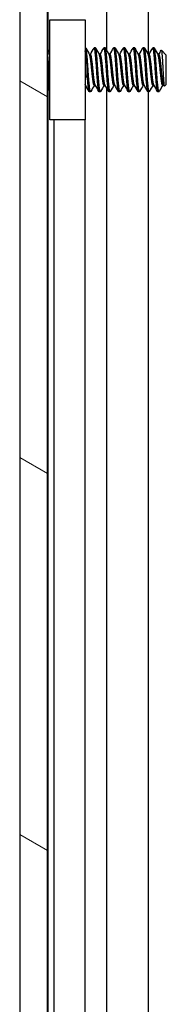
# Model space of a CAD drawing. Header units: millimetres. Extents: x 56 to 1798, y 64 to 1375.
# Tile 50 of 71: x 965 to 974, y 850 to 913. Entities that reach past the tile are written whole.
import ezdxf

# ---------------------------------------------------------------- set-up
doc = ezdxf.new("R2010")
doc.units = ezdxf.units.MM
doc.header["$LTSCALE"] = 6.666667
doc.layers.add('Hatch (ANSI)', color=7, linetype='Continuous', lineweight=18)
doc.layers.add('Visible (ANSI)', color=7, linetype='Continuous', lineweight=25)

msp = doc.modelspace()

# ---------------------------------------------------------------- hatches: boundary and pattern name
at = {"layer": 'Hatch (ANSI)'}
h = msp.add_hatch(dxfattribs=at)
h.set_pattern_fill('ANSI31', color=256, scale=169.333333, angle=105, style=0)
h.set_pattern_definition([(150, (0, 0), (-10.58333, -18.33087), [])])
h.paths.add_polyline_path([(964.6909, 460.1469), (966.4943, 460.1469), (966.4943, 1004.7483), (964.6909, 1004.7483)])

# ---------------------------------------------------------------- linework, layer by layer
at = {"layer": 'Visible (ANSI)'}
for p, q in [((964.6909, 1004.7483), (964.6909, 460.1469)), ((966.4943, 460.1469), (966.4943, 1004.7483)), ((966.5199, 995.3376), (966.5199, 911.5428)), ((970.3368, 995.3376), (970.3368, 911.5223)), ((973.0435, 995.3376), (973.0435, 911.2404)), ((966.6509, 913.4976), (968.9509, 913.4976)), ((966.6509, 906.9976), (966.6509, 913.4976)), ((968.9509, 913.4976), (968.9509, 906.9976)), ((968.9772, 911.67), (968.9509, 911.67)), ((969.6122, 911.67), (969.5328, 911.67)), ((970.2472, 911.67), (970.1678, 911.67)), ((970.8822, 911.67), (970.8028, 911.67)), ((971.5172, 911.67), (971.4378, 911.67)), ((972.1522, 911.67), (972.0728, 911.67)), ((972.7872, 911.67), (972.7078, 911.67)), ((973.4222, 911.67), (973.3428, 911.67)), ((966.6509, 911.4118), (966.5096, 911.5532)), ((969.2947, 911.2404), (969.2252, 911.2404)), ((969.9297, 911.2404), (969.8602, 911.2404)), ((970.5647, 911.2404), (970.4952, 911.2404)), ((971.1997, 911.2404), (971.1302, 911.2404)), ((971.8347, 911.2404), (971.7652, 911.2404)), ((972.4697, 911.2404), (972.4002, 911.2404)), ((973.1047, 911.2404), (973.0352, 911.2404)), ((973.7397, 911.2404), (973.6702, 911.2404)), ((974.2159, 911.1938), (973.8929, 911.5168)), ((974.2159, 909.3015), (974.2159, 911.1938)), ((968.9673, 909.2548), (968.9509, 909.2548)), ((969.6023, 909.2548), (969.5328, 909.2548)), ((970.2373, 909.2548), (970.1678, 909.2548)), ((970.3368, 909.0778), (970.3368, 733.7223)), ((970.8723, 909.2548), (970.8028, 909.2548)), ((971.5073, 909.2548), (971.4378, 909.2548)), ((972.1423, 909.2548), (972.0728, 909.2548)), ((972.7773, 909.2548), (972.7078, 909.2548)), ((973.4123, 909.2548), (973.3428, 909.2548)), ((974.0473, 909.2548), (973.9778, 909.2548)), ((974.2159, 909.3015), (974.0972, 909.1827)), ((966.5694, 909.0019), (966.4943, 908.9268)), ((966.5199, 908.9524), (966.5199, 733.7428)), ((969.2947, 908.8252), (969.2153, 908.8252)), ((969.9297, 908.8252), (969.8503, 908.8252)), ((970.5647, 908.8252), (970.4853, 908.8252)), ((971.1997, 908.8252), (971.1203, 908.8252)), ((971.8347, 908.8252), (971.7553, 908.8252)), ((972.4697, 908.8252), (972.3903, 908.8252)), ((973.1047, 908.8252), (973.0253, 908.8252)), ((973.0435, 908.8252), (973.0435, 733.4404)), ((973.7397, 908.8252), (973.6603, 908.8252)), ((968.9509, 906.9976), (966.6509, 906.9976)), ((966.9009, 906.9976), (966.9009, 735.6976)), ((968.9329, 906.9976), (968.9329, 735.6976))]:
    msp.add_line(p, q, dxfattribs=at)
msp.add_ellipse((969.0476, 910.2476), major_axis=(0, -0.343), ratio=0.1068566, start_param=0.4127074, end_param=2.7288852, dxfattribs=at)
for points, weights, knots in [([(969.1359, 910.2476), (969.083, 911.0688), (969.0301, 911.4794), (969.0056, 911.67), (968.9772, 911.67)], [1, 0.866025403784, 1, 0.933012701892, 0.933012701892], [0.5, 0.5, 0.5, 0.510416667, 0.510416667, 0.515625, 0.515625, 0.515625]), ([(969.6916, 910.2476), (969.6387, 911.0688), (969.5857, 911.4794), (969.5546, 911.7214), (969.5189, 911.6576)], [1, 0.866025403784, 1, 0.916453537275, 0.937106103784], [0.5, 0.5, 0.5, 0.510416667, 0.510416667, 0.516912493, 0.516912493, 0.516912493]), ([(969.7709, 910.2476), (969.718, 911.0688), (969.6651, 911.4794), (969.6406, 911.67), (969.6122, 911.67)], [1, 0.866025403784, 1, 0.933012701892, 0.933012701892], [0.4375, 0.4375, 0.4375, 0.447916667, 0.447916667, 0.453125, 0.453125, 0.453125]), ([(970.3266, 910.2476), (970.2737, 911.0688), (970.2207, 911.4794), (970.1896, 911.7214), (970.1539, 911.6576)], [1, 0.866025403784, 1, 0.916453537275, 0.937106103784], [0.4375, 0.4375, 0.4375, 0.447916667, 0.447916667, 0.454412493, 0.454412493, 0.454412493]), ([(970.4059, 910.2476), (970.353, 911.0688), (970.3001, 911.4794), (970.2756, 911.67), (970.2472, 911.67)], [1, 0.866025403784, 1, 0.933012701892, 0.933012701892], [0.375, 0.375, 0.375, 0.385416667, 0.385416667, 0.390625, 0.390625, 0.390625]), ([(970.9616, 910.2476), (970.9087, 911.0688), (970.8557, 911.4794), (970.8246, 911.7214), (970.7889, 911.6576)], [1, 0.866025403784, 1, 0.916453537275, 0.937106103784], [0.375, 0.375, 0.375, 0.385416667, 0.385416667, 0.391912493, 0.391912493, 0.391912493]), ([(971.0409, 910.2476), (970.988, 911.0688), (970.9351, 911.4794), (970.9106, 911.67), (970.8822, 911.67)], [1, 0.866025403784, 1, 0.933012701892, 0.933012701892], [0.3125, 0.3125, 0.3125, 0.322916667, 0.322916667, 0.328125, 0.328125, 0.328125]), ([(971.5966, 910.2476), (971.5437, 911.0688), (971.4907, 911.4794), (971.4596, 911.7214), (971.4239, 911.6576)], [1, 0.866025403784, 1, 0.916453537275, 0.937106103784], [0.3125, 0.3125, 0.3125, 0.322916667, 0.322916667, 0.329412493, 0.329412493, 0.329412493]), ([(971.6759, 910.2476), (971.623, 911.0688), (971.5701, 911.4794), (971.5456, 911.67), (971.5172, 911.67)], [1, 0.866025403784, 1, 0.933012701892, 0.933012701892], [0.25, 0.25, 0.25, 0.260416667, 0.260416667, 0.265625, 0.265625, 0.265625]), ([(972.2316, 910.2476), (972.1787, 911.0688), (972.1257, 911.4794), (972.0946, 911.7214), (972.0589, 911.6576)], [1, 0.866025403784, 1, 0.916453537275, 0.937106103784], [0.25, 0.25, 0.25, 0.260416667, 0.260416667, 0.266912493, 0.266912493, 0.266912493]), ([(972.3109, 910.2476), (972.258, 911.0688), (972.2051, 911.4794), (972.1806, 911.67), (972.1522, 911.67)], [1, 0.866025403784, 1, 0.933012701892, 0.933012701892], [0.1875, 0.1875, 0.1875, 0.197916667, 0.197916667, 0.203125, 0.203125, 0.203125]), ([(972.8666, 910.2476), (972.8137, 911.0688), (972.7607, 911.4794), (972.7296, 911.7214), (972.6939, 911.6576)], [1, 0.866025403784, 1, 0.916453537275, 0.937106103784], [0.1875, 0.1875, 0.1875, 0.197916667, 0.197916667, 0.204412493, 0.204412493, 0.204412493]), ([(972.9459, 910.2476), (972.893, 911.0688), (972.8401, 911.4794), (972.8156, 911.67), (972.7872, 911.67)], [1, 0.866025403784, 1, 0.933012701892, 0.933012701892], [0.125, 0.125, 0.125, 0.135416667, 0.135416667, 0.140625, 0.140625, 0.140625]), ([(973.5016, 910.2476), (973.4487, 911.0688), (973.3957, 911.4794), (973.3646, 911.7214), (973.3289, 911.6576)], [1, 0.866025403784, 1, 0.916453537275, 0.937106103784], [0.125, 0.125, 0.125, 0.135416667, 0.135416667, 0.141912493, 0.141912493, 0.141912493]), ([(973.5809, 910.2476), (973.528, 911.0688), (973.4751, 911.4794), (973.4506, 911.67), (973.4222, 911.67)], [1, 0.866025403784, 1, 0.933012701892, 0.933012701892], [0.0625, 0.0625, 0.0625, 0.072916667, 0.072916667, 0.078125, 0.078125, 0.078125]), ([(969.5328, 909.2548), (969.5045, 909.2548), (969.4799, 909.3878), (969.427, 909.6744), (969.3741, 910.2476), (969.3212, 910.8208), (969.2682, 911.1074), (969.2527, 911.1918), (969.235, 911.2232)], [0.933012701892, 0.933012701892, 1, 0.866025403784, 1, 0.866025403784, 1, 0.956426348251, 0.941196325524], [0.484375, 0.484375, 0.484375, 0.489583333, 0.489583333, 0.5, 0.5, 0.510416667, 0.510416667, 0.513804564, 0.513804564, 0.513804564]), ([(969.5925, 909.2721), (969.5749, 909.3034), (969.5593, 909.3878), (969.5064, 909.6744), (969.4534, 910.2476), (969.4005, 910.8208), (969.3476, 911.1074), (969.3231, 911.2404), (969.2947, 911.2404)], [0.941196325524, 0.956426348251, 1, 0.866025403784, 1, 0.866025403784, 1, 0.933012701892, 0.933012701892], [0.486195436, 0.486195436, 0.486195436, 0.489583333, 0.489583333, 0.5, 0.5, 0.510416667, 0.510416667, 0.515625, 0.515625, 0.515625]), ([(970.1678, 909.2548), (970.1395, 909.2548), (970.1149, 909.3878), (970.062, 909.6744), (970.0091, 910.2476), (969.9562, 910.8208), (969.9032, 911.1074), (969.8877, 911.1918), (969.87, 911.2232)], [0.933012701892, 0.933012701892, 1, 0.866025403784, 1, 0.866025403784, 1, 0.956426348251, 0.941196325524], [0.421875, 0.421875, 0.421875, 0.427083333, 0.427083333, 0.4375, 0.4375, 0.447916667, 0.447916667, 0.451304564, 0.451304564, 0.451304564]), ([(970.2275, 909.2721), (970.2099, 909.3034), (970.1943, 909.3878), (970.1414, 909.6744), (970.0884, 910.2476), (970.0355, 910.8208), (969.9826, 911.1074), (969.9581, 911.2404), (969.9297, 911.2404)], [0.941196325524, 0.956426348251, 1, 0.866025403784, 1, 0.866025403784, 1, 0.933012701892, 0.933012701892], [0.423695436, 0.423695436, 0.423695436, 0.427083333, 0.427083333, 0.4375, 0.4375, 0.447916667, 0.447916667, 0.453125, 0.453125, 0.453125]), ([(970.8028, 909.2548), (970.7745, 909.2548), (970.7499, 909.3878), (970.697, 909.6744), (970.6441, 910.2476), (970.5912, 910.8208), (970.5382, 911.1074), (970.5227, 911.1918), (970.505, 911.2232)], [0.933012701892, 0.933012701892, 1, 0.866025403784, 1, 0.866025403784, 1, 0.956426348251, 0.941196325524], [0.359375, 0.359375, 0.359375, 0.364583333, 0.364583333, 0.375, 0.375, 0.385416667, 0.385416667, 0.388804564, 0.388804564, 0.388804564]), ([(970.8625, 909.2721), (970.8449, 909.3034), (970.8293, 909.3878), (970.7764, 909.6744), (970.7234, 910.2476), (970.6705, 910.8208), (970.6176, 911.1074), (970.5931, 911.2404), (970.5647, 911.2404)], [0.941196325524, 0.956426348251, 1, 0.866025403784, 1, 0.866025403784, 1, 0.933012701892, 0.933012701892], [0.361195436, 0.361195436, 0.361195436, 0.364583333, 0.364583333, 0.375, 0.375, 0.385416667, 0.385416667, 0.390625, 0.390625, 0.390625]), ([(971.4378, 909.2548), (971.4095, 909.2548), (971.3849, 909.3878), (971.332, 909.6744), (971.2791, 910.2476), (971.2262, 910.8208), (971.1732, 911.1074), (971.1577, 911.1918), (971.14, 911.2232)], [0.933012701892, 0.933012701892, 1, 0.866025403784, 1, 0.866025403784, 1, 0.956426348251, 0.941196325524], [0.296875, 0.296875, 0.296875, 0.302083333, 0.302083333, 0.3125, 0.3125, 0.322916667, 0.322916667, 0.326304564, 0.326304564, 0.326304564]), ([(971.4975, 909.2721), (971.4799, 909.3034), (971.4643, 909.3878), (971.4114, 909.6744), (971.3584, 910.2476), (971.3055, 910.8208), (971.2526, 911.1074), (971.2281, 911.2404), (971.1997, 911.2404)], [0.941196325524, 0.956426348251, 1, 0.866025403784, 1, 0.866025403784, 1, 0.933012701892, 0.933012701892], [0.298695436, 0.298695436, 0.298695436, 0.302083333, 0.302083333, 0.3125, 0.3125, 0.322916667, 0.322916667, 0.328125, 0.328125, 0.328125]), ([(972.0728, 909.2548), (972.0445, 909.2548), (972.0199, 909.3878), (971.967, 909.6744), (971.9141, 910.2476), (971.8612, 910.8208), (971.8082, 911.1074), (971.7927, 911.1918), (971.775, 911.2232)], [0.933012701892, 0.933012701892, 1, 0.866025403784, 1, 0.866025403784, 1, 0.956426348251, 0.941196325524], [0.234375, 0.234375, 0.234375, 0.239583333, 0.239583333, 0.25, 0.25, 0.260416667, 0.260416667, 0.263804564, 0.263804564, 0.263804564]), ([(972.1325, 909.2721), (972.1149, 909.3034), (972.0993, 909.3878), (972.0464, 909.6744), (971.9934, 910.2476), (971.9405, 910.8208), (971.8876, 911.1074), (971.8631, 911.2404), (971.8347, 911.2404)], [0.941196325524, 0.956426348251, 1, 0.866025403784, 1, 0.866025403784, 1, 0.933012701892, 0.933012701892], [0.236195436, 0.236195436, 0.236195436, 0.239583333, 0.239583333, 0.25, 0.25, 0.260416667, 0.260416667, 0.265625, 0.265625, 0.265625]), ([(972.7078, 909.2548), (972.6795, 909.2548), (972.6549, 909.3878), (972.602, 909.6744), (972.5491, 910.2476), (972.4962, 910.8208), (972.4432, 911.1074), (972.4277, 911.1918), (972.41, 911.2232)], [0.933012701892, 0.933012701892, 1, 0.866025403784, 1, 0.866025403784, 1, 0.956426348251, 0.941196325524], [0.171875, 0.171875, 0.171875, 0.177083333, 0.177083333, 0.1875, 0.1875, 0.197916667, 0.197916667, 0.201304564, 0.201304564, 0.201304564]), ([(972.7675, 909.2721), (972.7499, 909.3034), (972.7343, 909.3878), (972.6814, 909.6744), (972.6284, 910.2476), (972.5755, 910.8208), (972.5226, 911.1074), (972.4981, 911.2404), (972.4697, 911.2404)], [0.941196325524, 0.956426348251, 1, 0.866025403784, 1, 0.866025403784, 1, 0.933012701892, 0.933012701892], [0.173695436, 0.173695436, 0.173695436, 0.177083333, 0.177083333, 0.1875, 0.1875, 0.197916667, 0.197916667, 0.203125, 0.203125, 0.203125]), ([(973.3428, 909.2548), (973.3145, 909.2548), (973.2899, 909.3878), (973.237, 909.6744), (973.1841, 910.2476), (973.1312, 910.8208), (973.0782, 911.1074), (973.0627, 911.1918), (973.045, 911.2232)], [0.933012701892, 0.933012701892, 1, 0.866025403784, 1, 0.866025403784, 1, 0.956426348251, 0.941196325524], [0.109375, 0.109375, 0.109375, 0.114583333, 0.114583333, 0.125, 0.125, 0.135416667, 0.135416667, 0.138804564, 0.138804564, 0.138804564]), ([(973.4025, 909.2721), (973.3849, 909.3034), (973.3693, 909.3878), (973.3164, 909.6744), (973.2634, 910.2476), (973.2105, 910.8208), (973.1576, 911.1074), (973.1331, 911.2404), (973.1047, 911.2404)], [0.941196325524, 0.956426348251, 1, 0.866025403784, 1, 0.866025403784, 1, 0.933012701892, 0.933012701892], [0.111195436, 0.111195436, 0.111195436, 0.114583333, 0.114583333, 0.125, 0.125, 0.135416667, 0.135416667, 0.140625, 0.140625, 0.140625]), ([(973.9778, 909.2548), (973.9495, 909.2548), (973.9249, 909.3878), (973.872, 909.6744), (973.8191, 910.2476), (973.7662, 910.8208), (973.7132, 911.1074), (973.6977, 911.1918), (973.68, 911.2232)], [0.933012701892, 0.933012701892, 1, 0.866025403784, 1, 0.866025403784, 1, 0.956426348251, 0.941196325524], [0.046875, 0.046875, 0.046875, 0.052083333, 0.052083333, 0.0625, 0.0625, 0.072916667, 0.072916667, 0.076304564, 0.076304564, 0.076304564]), ([(974.0375, 909.2721), (974.0199, 909.3034), (974.0043, 909.3878), (973.9514, 909.6744), (973.8984, 910.2476), (973.8455, 910.8208), (973.7926, 911.1074), (973.7681, 911.2404), (973.7397, 911.2404)], [0.941196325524, 0.956426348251, 1, 0.866025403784, 1, 0.866025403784, 1, 0.933012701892, 0.933012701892], [0.048695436, 0.048695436, 0.048695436, 0.052083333, 0.052083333, 0.0625, 0.0625, 0.072916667, 0.072916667, 0.078125, 0.078125, 0.078125]), ([(966.6509, 908.8635), (966.6358, 908.9115), (966.6224, 909.0158), (966.5695, 909.4264), (966.5166, 910.2476)], [0.945725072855, 0.962194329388, 1, 0.866025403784, 1], [0.799143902, 0.799143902, 0.799143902, 0.802083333, 0.802083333, 0.8125, 0.8125, 0.8125]), ([(969.2153, 908.8252), (969.187, 908.8252), (969.1624, 909.0158), (969.1196, 909.3479), (969.0732, 910.0021)], [0.933012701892, 0.933012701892, 1, 0.888793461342, 0.962202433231], [0.546875, 0.546875, 0.546875, 0.552083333, 0.552083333, 0.560729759, 0.560729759, 0.560729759]), ([(969.3087, 908.8376), (969.273, 908.7738), (969.2418, 909.0158), (969.1889, 909.4264), (969.1359, 910.2476)], [0.937106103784, 0.916453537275, 1, 0.866025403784, 1], [0.483087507, 0.483087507, 0.483087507, 0.489583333, 0.489583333, 0.5, 0.5, 0.5]), ([(969.8503, 908.8252), (969.822, 908.8252), (969.7974, 909.0158), (969.7445, 909.4264), (969.6916, 910.2476)], [0.933012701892, 0.933012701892, 1, 0.866025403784, 1], [0.484375, 0.484375, 0.484375, 0.489583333, 0.489583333, 0.5, 0.5, 0.5]), ([(969.9437, 908.8376), (969.908, 908.7738), (969.8768, 909.0158), (969.8239, 909.4264), (969.7709, 910.2476)], [0.937106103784, 0.916453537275, 1, 0.866025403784, 1], [0.420587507, 0.420587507, 0.420587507, 0.427083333, 0.427083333, 0.4375, 0.4375, 0.4375]), ([(970.4853, 908.8252), (970.457, 908.8252), (970.4324, 909.0158), (970.3795, 909.4264), (970.3266, 910.2476)], [0.933012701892, 0.933012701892, 1, 0.866025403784, 1], [0.421875, 0.421875, 0.421875, 0.427083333, 0.427083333, 0.4375, 0.4375, 0.4375]), ([(970.5787, 908.8376), (970.543, 908.7738), (970.5118, 909.0158), (970.4589, 909.4264), (970.4059, 910.2476)], [0.937106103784, 0.916453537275, 1, 0.866025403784, 1], [0.358087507, 0.358087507, 0.358087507, 0.364583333, 0.364583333, 0.375, 0.375, 0.375]), ([(971.1203, 908.8252), (971.092, 908.8252), (971.0674, 909.0158), (971.0145, 909.4264), (970.9616, 910.2476)], [0.933012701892, 0.933012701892, 1, 0.866025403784, 1], [0.359375, 0.359375, 0.359375, 0.364583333, 0.364583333, 0.375, 0.375, 0.375]), ([(971.2137, 908.8376), (971.178, 908.7738), (971.1468, 909.0158), (971.0939, 909.4264), (971.0409, 910.2476)], [0.937106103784, 0.916453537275, 1, 0.866025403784, 1], [0.295587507, 0.295587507, 0.295587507, 0.302083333, 0.302083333, 0.3125, 0.3125, 0.3125]), ([(971.7553, 908.8252), (971.727, 908.8252), (971.7024, 909.0158), (971.6495, 909.4264), (971.5966, 910.2476)], [0.933012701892, 0.933012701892, 1, 0.866025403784, 1], [0.296875, 0.296875, 0.296875, 0.302083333, 0.302083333, 0.3125, 0.3125, 0.3125]), ([(971.8487, 908.8376), (971.813, 908.7738), (971.7818, 909.0158), (971.7289, 909.4264), (971.6759, 910.2476)], [0.937106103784, 0.916453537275, 1, 0.866025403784, 1], [0.233087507, 0.233087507, 0.233087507, 0.239583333, 0.239583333, 0.25, 0.25, 0.25]), ([(972.3903, 908.8252), (972.362, 908.8252), (972.3374, 909.0158), (972.2845, 909.4264), (972.2316, 910.2476)], [0.933012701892, 0.933012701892, 1, 0.866025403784, 1], [0.234375, 0.234375, 0.234375, 0.239583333, 0.239583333, 0.25, 0.25, 0.25]), ([(972.4837, 908.8376), (972.448, 908.7738), (972.4168, 909.0158), (972.3639, 909.4264), (972.3109, 910.2476)], [0.937106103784, 0.916453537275, 1, 0.866025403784, 1], [0.170587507, 0.170587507, 0.170587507, 0.177083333, 0.177083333, 0.1875, 0.1875, 0.1875]), ([(973.0253, 908.8252), (972.997, 908.8252), (972.9724, 909.0158), (972.9195, 909.4264), (972.8666, 910.2476)], [0.933012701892, 0.933012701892, 1, 0.866025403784, 1], [0.171875, 0.171875, 0.171875, 0.177083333, 0.177083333, 0.1875, 0.1875, 0.1875]), ([(973.1187, 908.8376), (973.083, 908.7738), (973.0518, 909.0158), (972.9989, 909.4264), (972.9459, 910.2476)], [0.937106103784, 0.916453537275, 1, 0.866025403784, 1], [0.108087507, 0.108087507, 0.108087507, 0.114583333, 0.114583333, 0.125, 0.125, 0.125]), ([(973.6603, 908.8252), (973.632, 908.8252), (973.6074, 909.0158), (973.5545, 909.4264), (973.5016, 910.2476)], [0.933012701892, 0.933012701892, 1, 0.866025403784, 1], [0.109375, 0.109375, 0.109375, 0.114583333, 0.114583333, 0.125, 0.125, 0.125]), ([(973.7397, 908.8252), (973.7113, 908.8252), (973.6868, 909.0158), (973.6339, 909.4264), (973.5809, 910.2476)], [0.933012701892, 0.933012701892, 1, 0.866025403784, 1], [0.046875, 0.046875, 0.046875, 0.052083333, 0.052083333, 0.0625, 0.0625, 0.0625])]:
    msp.add_rational_spline(points, weights, degree=2, knots=knots, dxfattribs=at)
for points in [[(968.9912, 911.6576), (969.0722, 911.5127), (969.1534, 911.3678), (969.235, 911.2232)], [(969.2848, 911.2404), (969.3631, 911.3793), (969.441, 911.5184), (969.5189, 911.6576)], [(969.6262, 911.6576), (969.7072, 911.5127), (969.7884, 911.3678), (969.87, 911.2232)], [(969.9198, 911.2404), (969.9981, 911.3793), (970.076, 911.5184), (970.1539, 911.6576)], [(970.2612, 911.6576), (970.3422, 911.5127), (970.4234, 911.3678), (970.505, 911.2232)], [(970.5548, 911.2404), (970.6331, 911.3793), (970.711, 911.5184), (970.7889, 911.6576)], [(970.8962, 911.6576), (970.9772, 911.5127), (971.0584, 911.3678), (971.14, 911.2232)], [(971.1898, 911.2404), (971.2681, 911.3793), (971.346, 911.5184), (971.4239, 911.6576)], [(971.5312, 911.6576), (971.6122, 911.5127), (971.6934, 911.3678), (971.775, 911.2232)], [(971.8248, 911.2404), (971.9031, 911.3793), (971.981, 911.5184), (972.0589, 911.6576)], [(972.1662, 911.6576), (972.2472, 911.5127), (972.3284, 911.3678), (972.41, 911.2232)], [(972.4598, 911.2404), (972.5381, 911.3793), (972.616, 911.5184), (972.6939, 911.6576)], [(972.8012, 911.6576), (972.8822, 911.5127), (972.9634, 911.3678), (973.045, 911.2232)], [(973.0948, 911.2404), (973.1731, 911.3793), (973.251, 911.5184), (973.3289, 911.6576)], [(973.4362, 911.6576), (973.5172, 911.5127), (973.5984, 911.3678), (973.68, 911.2232)], [(966.4943, 911.5804), (966.5052, 911.561), (966.5161, 911.5416), (966.5269, 911.5222)], [(973.7298, 911.2404), (973.781, 911.3312), (973.832, 911.4221), (973.8829, 911.513)], [(969.2014, 908.8376), (969.1203, 908.9826), (969.0391, 909.1274), (968.9575, 909.2721)], [(969.5427, 909.2548), (969.4644, 909.1159), (969.3865, 908.9768), (969.3087, 908.8376)], [(969.8364, 908.8376), (969.7553, 908.9826), (969.6741, 909.1274), (969.5925, 909.2721)], [(970.1777, 909.2548), (970.0994, 909.1159), (970.0215, 908.9768), (969.9437, 908.8376)], [(970.4714, 908.8376), (970.3903, 908.9826), (970.3091, 909.1274), (970.2275, 909.2721)], [(970.8127, 909.2548), (970.7344, 909.1159), (970.6565, 908.9768), (970.5787, 908.8376)], [(971.1064, 908.8376), (971.0253, 908.9826), (970.9441, 909.1274), (970.8625, 909.2721)], [(971.4477, 909.2548), (971.3694, 909.1159), (971.2915, 908.9768), (971.2137, 908.8376)], [(971.7414, 908.8376), (971.6603, 908.9826), (971.5791, 909.1274), (971.4975, 909.2721)], [(972.0827, 909.2548), (972.0044, 909.1159), (971.9265, 908.9768), (971.8487, 908.8376)], [(972.3764, 908.8376), (972.2953, 908.9826), (972.2141, 909.1274), (972.1325, 909.2721)], [(972.7177, 909.2548), (972.6394, 909.1159), (972.5615, 908.9768), (972.4837, 908.8376)], [(973.0114, 908.8376), (972.9303, 908.9826), (972.8491, 909.1274), (972.7675, 909.2721)], [(973.3527, 909.2548), (973.2744, 909.1159), (973.1965, 908.9768), (973.1187, 908.8376)], [(973.6464, 908.8376), (973.5653, 908.9826), (973.4841, 909.1274), (973.4025, 909.2721)], [(973.9877, 909.2548), (973.9155, 909.1267), (973.8435, 908.9983), (973.7717, 908.8699)], [(974.0854, 909.187), (974.0695, 909.2154), (974.0535, 909.2437), (974.0375, 909.2721)], [(966.6509, 908.8563), (966.6221, 908.9078), (966.5933, 908.9593), (966.5644, 909.0109)], [(973.7717, 908.8699), (973.761, 908.8508), (973.7503, 908.8358), (973.7397, 908.8252)]]:
    msp.add_open_spline(points, degree=3, dxfattribs=at)
for points, weights in [([(966.5959, 910.2476), (966.5458, 911.0261), (966.4943, 911.4457)], [1, 0.872099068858, 0.988403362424]), ([(969.0272, 910.6673), (968.9868, 911.1987), (968.9509, 911.4778)], [0.944824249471, 0.905011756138, 0.999392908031]), ([(966.5166, 910.2476), (966.506, 910.4115), (966.4943, 910.571)], [1, 0.97005869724, 0.95350025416]), ([(966.6509, 909.5123), (966.6215, 909.8514), (966.5959, 910.2476)], [0.933103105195, 0.930551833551, 1]), ([(968.9575, 909.2721), (968.9542, 909.278), (968.9509, 909.2858)], [0.941196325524, 0.944021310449, 0.947821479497])]:
    msp.add_rational_spline(points, weights, degree=2, dxfattribs=at)
for points, knots in [([(966.6509, 911.132), (966.6486, 911.1416), (966.6463, 911.1511), (966.6108, 911.2965), (966.5855, 911.3838), (966.5524, 911.4713), (966.5396, 911.4995), (966.5269, 911.5222)], [-0.078849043, -0.078849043, -0.078849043, -0.078849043, -0.076431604, -0.076431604, -0.041316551, -0.041316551, -0.019660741, -0.019660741, -0.019660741, -0.019660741]), ([(973.8829, 911.513), (973.8848, 911.5163), (973.8866, 911.5182), (973.8973, 911.5204), (973.9063, 911.4897), (973.9215, 911.3802), (973.9291, 911.3), (973.9472, 911.059), (973.9556, 910.9355), (973.9693, 910.7156), (973.9745, 910.6277), (973.9861, 910.4207), (973.9913, 910.3207), (973.995, 910.2476)], [-0.15822158, -0.15822158, -0.15822158, -0.15822158, -0.1484776, -0.1484776, -0.10250817, -0.10250817, -0.06653819, -0.06653819, -0.03897493, -0.03897493, -0.02198565, -0.02198565, -0.000001, -0.000001, -0.000001, -0.000001]), ([(968.9509, 910.7977), (968.9653, 910.7788), (968.9786, 910.7592), (969.007, 910.7115), (969.0212, 910.6827), (969.0452, 910.6231), (969.0549, 910.5921), (969.0623, 910.5618)], [0.012495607, 0.012495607, 0.012495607, 0.012495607, 0.0195994, 0.0195994, 0.029259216, 0.029259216, 0.039250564, 0.039250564, 0.039250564, 0.039250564]), ([(966.4943, 909.8012), (966.4974, 909.746), (966.5005, 909.6923), (966.5125, 909.4927), (966.5214, 909.3635), (966.5362, 909.1851), (966.5431, 909.1047), (966.5562, 909.0328), (966.5602, 909.0182), (966.5644, 909.0109)], [-0.1968102, -0.1968102, -0.1968102, -0.1968102, -0.17074357, -0.17074357, -0.09624881, -0.09624881, -0.0419821, -0.0419821, -0.01875945, -0.01875945, -0.01875945, -0.01875945]), ([(969.0623, 909.9334), (969.0518, 909.8903), (969.0363, 909.8455), (968.998, 909.7663), (968.9762, 909.7305), (968.9509, 909.6975)], [0, 0, 0, 0, 0.014245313, 0.014245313, 0.026722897, 0.026722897, 0.026722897, 0.026722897]), ([(973.995, 910.2476), (973.9996, 910.1572), (974.0049, 910.058), (974.017, 909.8577), (974.0226, 909.7724), (974.0367, 909.5734), (974.0453, 909.4692), (974.0602, 909.3177), (974.0677, 909.2459), (974.0841, 909.1845), (974.0906, 909.1761), (974.0972, 909.1827)], [-0.2355869, -0.2355869, -0.2355869, -0.2355869, -0.20366001, -0.20366001, -0.17794617, -0.17794617, -0.13906218, -0.13906218, -0.107081, -0.107081, -0.08773085, -0.08773085, -0.08773085, -0.08773085])]:
    msp.add_open_spline(points, degree=3, knots=knots, dxfattribs=at)

doc.saveas('drawing.dxf')
